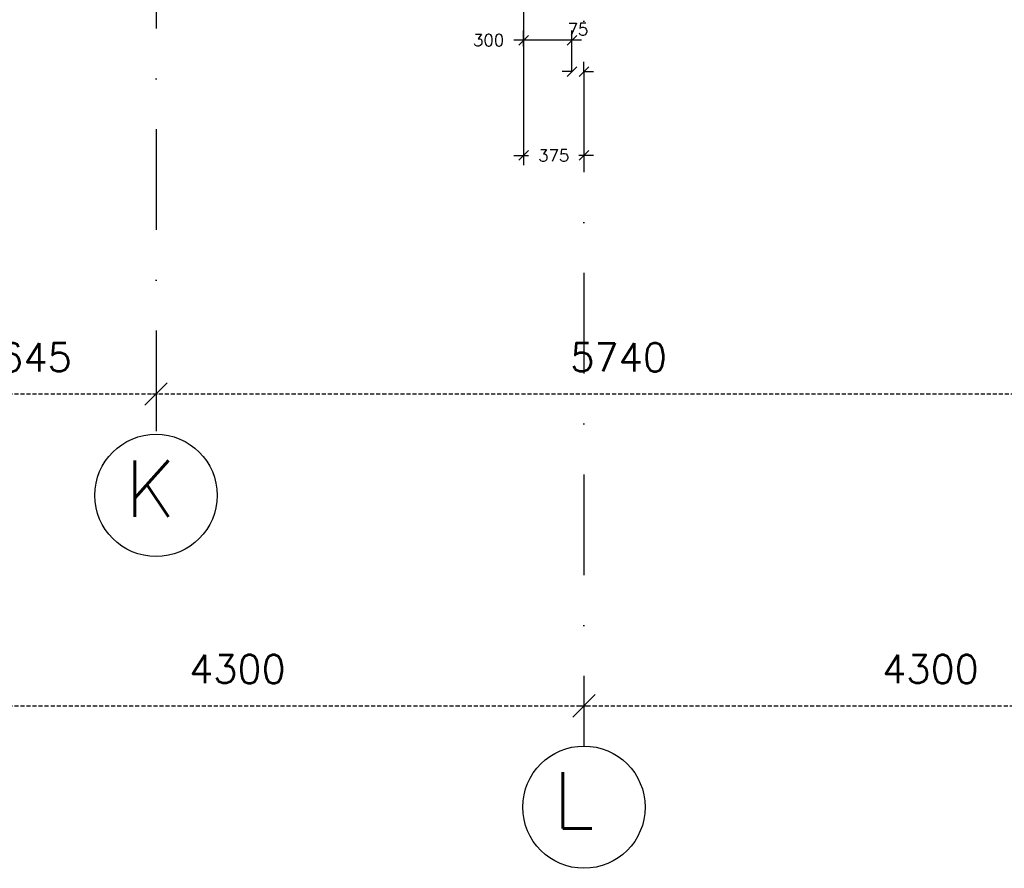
# Model space of a CAD drawing. Extents: x -33344 to 2055880, y -64816 to 121260.
# Tile 44 of 133: x 36184 to 42292, y 24159 to 29426. Entities that reach past the tile are written whole.
import ezdxf

# ---------------------------------------------------------------- set-up
doc = ezdxf.new("R2010")
doc.units = 0
doc.header["$LTSCALE"] = 50
doc.header["$MEASUREMENT"] = 0
doc.header["$PDMODE"] = 3
doc.header["$PDSIZE"] = 0.1
doc.linetypes.add('DASHED', pattern=[0.75, 0.5, -0.25])
doc.linetypes.add('STRAM_0WT$1$DASHDOT', pattern=[25, 12.5, -6.25, 0, -6.25])
doc.layers.get('0').update_dxf_attribs({"linetype": 'CONTINUOUS'})
doc.layers.get('DEFPOINTS').update_dxf_attribs({"linetype": 'CONTINUOUS'})
for name, color, linetype in [('A--M$1A-_F123-', 1, 'CONTINUOUS'), ('STRAM_0WT$0$A--L$7A1-_STR0', 1, 'CONTINUOUS'), ('STRAM_0WT$0$A--L$7A3-_STR0', 3, 'CONTINUOUS'), ('STRAM_0WT$0$A--L$7AC3-_STR', 3, 'STRAM_0WT$1$DASHDOT'), ('STRAM_0WT$1$A--M$1A-_F123-', 1, 'CONTINUOUS'), ('STRAM_0WT$1$A--T$7A8-_STRA', 8, 'STRAM_0WT$1$DASHDOT'), ('XREF', 7, 'CONTINUOUS')]:
    doc.layers.add(name, color=color, linetype=linetype)
doc.styles.add('ALFA-0_25', font='ROMANS')
doc.styles.add('STRAM_0WT$1$HIEMSTRA', font='romans.shx')
doc.dimstyles.new('STANDARD$0', dxfattribs={"dimscale": 30, "dimtxt": 2.5, "dimasz": 2, "dimexe": 2, "dimexo": 0, "dimgap": 2, "dimtad": 1, "dimdec": 0, "dimzin": 0, "dimtxsty": 'ALFA-0_25', "dimblk1": 'OBLIQUE', "dimblk2": 'OBLIQUE', "dimsah": 1, "dimcen": -3, "dimdle": 2, "dimclrd": 1, "dimclre": 1, "dimclrt": 2, "dimazin": 3, "dimtfac": 0.666667, "dimtofl": 0, "dimtmove": 0, "dimatfit": 3, "dimtvp": 0.833333, "dimtolj": 1, "dimtzin": 0})
doc.dimstyles.new('STRAM_0WT$0$STANDARD', dxfattribs={"dimscale": 70, "dimtxt": 2.5, "dimasz": 2, "dimexe": 0.3, "dimexo": 0.3, "dimgap": 2, "dimtad": 1, "dimdec": 0, "dimzin": 0, "dimtxsty": 'STRAM_0WT$1$HIEMSTRA', "dimblk1": 'STRAM_0WT$0$_OBLIQUE', "dimblk2": 'STRAM_0WT$0$_OBLIQUE', "dimsah": 1, "dimcen": -0.09, "dimdle": 0.3, "dimclrd": 1, "dimclre": 1, "dimclrt": 4, "dimazin": 3, "dimtfac": 1, "dimtdec": 4, "dimtix": 1, "dimtofl": 0, "dimtmove": 0, "dimatfit": 3, "dimtvp": 625, "dimtolj": 1, "dimtzin": 0})

# ---------------------------------------------------------------- blocks, each defined once
blk = doc.blocks.new('_OBLIQUE')
at = {"color": 0, "linetype": 'BYBLOCK'}
blk.add_line((-0.5, -0.5), (0.5, 0.5), dxfattribs=at)
blk = doc.blocks.new('*D112')
at = {"layer": 'A--M$1A-_F123-', "color": 1}
for p, q in [((39309.5, 29501.9), (39309.5, 28523.9)), ((39684.5, 28998), (39684.5, 28523.9)), ((39249.5, 28583.9), (39340.5, 28583.9)), ((39744.5, 28583.9), (39653.4, 28583.9))]:
    blk.add_line(p, q, dxfattribs=at)
at = {"layer": 'DEFPOINTS', "color": 0}
for p in [(39309.5, 29501.9), (39684.5, 28998), (39684.5, 28583.9)]:
    blk.add_point(p, dxfattribs=at)
at = {"layer": 'A--M$1A-_F123-', "color": 1, "xscale": 60, "yscale": 60, "zscale": 60, "rotation": 180}
blk.add_blockref('_OBLIQUE', (39309.5, 28583.9), dxfattribs=at)
at = {"layer": 'A--M$1A-_F123-', "color": 1, "xscale": 60, "yscale": 60, "zscale": 60}
blk.add_blockref('_OBLIQUE', (39684.5, 28583.9), dxfattribs=at)
at = {"layer": 'A--M$1A-_F123-', "color": 2, "insert": (39497, 28583.9), "char_height": 75, "attachment_point": 5, "style": 'ALFA-0_25'}
blk.add_mtext('\\A1;375', dxfattribs=at)
blk = doc.blocks.new('*D157')
at = {"layer": 'A--M$1A-_F123-', "color": 1}
for p, q in [((39609.5, 29104.1), (39609.5, 29164.1)), ((39684.5, 29104.1), (39684.5, 29164.1)), ((39609.5, 29104.1), (39549.5, 29104.1)), ((39684.5, 29104.1), (39744.5, 29104.1))]:
    blk.add_line(p, q, dxfattribs=at)
at = {"layer": 'DEFPOINTS', "color": 0}
for p in [(39609.5, 29104.1), (39609.5, 29104.1), (39684.5, 29104.1)]:
    blk.add_point(p, dxfattribs=at)
at = {"layer": 'A--M$1A-_F123-', "color": 1, "xscale": 60, "yscale": 60, "zscale": 60}
blk.add_blockref('_OBLIQUE', (39609.5, 29104.1), dxfattribs=at)
at = {"layer": 'A--M$1A-_F123-', "color": 1, "xscale": 60, "yscale": 60, "zscale": 60, "rotation": 180}
blk.add_blockref('_OBLIQUE', (39684.5, 29104.1), dxfattribs=at)
at = {"layer": 'A--M$1A-_F123-', "color": 2, "insert": (39647, 29366.6), "char_height": 75, "attachment_point": 5, "style": 'ALFA-0_25'}
blk.add_mtext('\\A1;75', dxfattribs=at)
blk = doc.blocks.new('*D158')
at = {"layer": 'A--M$1A-_F123-', "color": 1}
for p, q in [((39309.5, 29260.3), (39309.5, 29359.1)), ((39609.5, 29104.1), (39609.5, 29359.1)), ((39669.5, 29299.1), (39249.5, 29299.1))]:
    blk.add_line(p, q, dxfattribs=at)
at = {"layer": 'DEFPOINTS', "color": 0}
for p in [(39309.5, 29299.1), (39309.5, 29260.3), (39609.5, 29104.1)]:
    blk.add_point(p, dxfattribs=at)
at = {"layer": 'A--M$1A-_F123-', "color": 1, "xscale": 60, "yscale": 60, "zscale": 60, "rotation": 180}
blk.add_blockref('_OBLIQUE', (39309.5, 29299.1), dxfattribs=at)
at = {"layer": 'A--M$1A-_F123-', "color": 1, "xscale": 60, "yscale": 60, "zscale": 60}
blk.add_blockref('_OBLIQUE', (39609.5, 29299.1), dxfattribs=at)
at = {"layer": 'A--M$1A-_F123-', "color": 2, "insert": (39093, 29299.1), "char_height": 75, "attachment_point": 5, "style": 'ALFA-0_25'}
blk.add_mtext('\\A1;300', dxfattribs=at)
blk = doc.blocks.new('STRAM_0WT$0$_OBLIQUE')
at = {"color": 0, "linetype": 'BYBLOCK'}
blk.add_line((-0.5, -0.5), (0.5, 0.5), dxfattribs=at)
blk = doc.blocks.new('*D1910')
at = {"color": 1, "linetype": 'BYBLOCK'}
blk.add_line((-40255.9, -6849.6), (-35913.9, -6849.6), dxfattribs=at)
at = {"layer": 'DEFPOINTS', "color": 0, "linetype": 'BYBLOCK'}
for p in [(-40234.9, -6849.6), (-35934.9, -6849.6), (-35934.9, -6849.6)]:
    blk.add_point(p, dxfattribs=at)
at = {"color": 1, "linetype": 'BYBLOCK', "xscale": 140, "yscale": 140, "zscale": 140, "rotation": 180}
blk.add_blockref('STRAM_0WT$0$_OBLIQUE', (-40234.9, -6849.6), dxfattribs=at)
at = {"color": 1, "linetype": 'BYBLOCK', "xscale": 140, "yscale": 140, "zscale": 140}
blk.add_blockref('STRAM_0WT$0$_OBLIQUE', (-35934.9, -6849.6), dxfattribs=at)
at = {"color": 4, "linetype": 'BYBLOCK', "insert": (-38084.9, -6622.1), "char_height": 175, "attachment_point": 5, "style": 'STRAM_0WT$1$HIEMSTRA'}
blk.add_mtext('\\A1;4300', dxfattribs=at)
blk = doc.blocks.new('*D1911')
at = {"color": 1, "linetype": 'BYBLOCK'}
blk.add_line((-35955.9, -6849.6), (-31613.9, -6849.6), dxfattribs=at)
at = {"layer": 'DEFPOINTS', "color": 0, "linetype": 'BYBLOCK'}
for p in [(-35934.9, -6849.6), (-31634.9, -6849.6), (-31634.9, -6849.6)]:
    blk.add_point(p, dxfattribs=at)
at = {"color": 1, "linetype": 'BYBLOCK', "xscale": 140, "yscale": 140, "zscale": 140, "rotation": 180}
blk.add_blockref('STRAM_0WT$0$_OBLIQUE', (-35934.9, -6849.6), dxfattribs=at)
at = {"color": 1, "linetype": 'BYBLOCK', "xscale": 140, "yscale": 140, "zscale": 140}
blk.add_blockref('STRAM_0WT$0$_OBLIQUE', (-31634.9, -6849.6), dxfattribs=at)
at = {"color": 4, "linetype": 'BYBLOCK', "insert": (-33784.9, -6622.1), "char_height": 175, "attachment_point": 5, "style": 'STRAM_0WT$1$HIEMSTRA'}
blk.add_mtext('\\A1;4300', dxfattribs=at)
blk = doc.blocks.new('*D1913')
at = {"color": 1, "linetype": 'BYBLOCK'}
blk.add_line((-40255.9, -5014.8), (-38568.9, -5014.8), dxfattribs=at)
at = {"layer": 'DEFPOINTS', "color": 0, "linetype": 'BYBLOCK'}
for p in [(-40234.9, -5014.8), (-38589.9, -5014.8), (-38589.9, -5014.8)]:
    blk.add_point(p, dxfattribs=at)
at = {"color": 1, "linetype": 'BYBLOCK', "xscale": 140, "yscale": 140, "zscale": 140, "rotation": 180}
blk.add_blockref('STRAM_0WT$0$_OBLIQUE', (-40234.9, -5014.8), dxfattribs=at)
at = {"color": 1, "linetype": 'BYBLOCK', "xscale": 140, "yscale": 140, "zscale": 140}
blk.add_blockref('STRAM_0WT$0$_OBLIQUE', (-38589.9, -5014.8), dxfattribs=at)
at = {"color": 4, "linetype": 'BYBLOCK', "insert": (-39412.4, -4787.3), "char_height": 175, "attachment_point": 5, "style": 'STRAM_0WT$1$HIEMSTRA'}
blk.add_mtext('\\A1;1645', dxfattribs=at)
blk = doc.blocks.new('*D1935')
at = {"color": 1, "linetype": 'BYBLOCK'}
for p, q in [((-38610.9, -5014.8), (-32828.9, -5014.8)), ((-38589.9, -5020.1), (-38589.9, -5035.8)), ((-32849.9, -5020.1), (-32849.9, -5035.8))]:
    blk.add_line(p, q, dxfattribs=at)
at = {"layer": 'DEFPOINTS', "color": 0, "linetype": 'BYBLOCK'}
for p in [(-38589.9, -4999.1), (-32849.9, -4999.1), (-32849.9, -5014.8)]:
    blk.add_point(p, dxfattribs=at)
at = {"color": 1, "linetype": 'BYBLOCK', "xscale": 140, "yscale": 140, "zscale": 140, "rotation": 180}
blk.add_blockref('STRAM_0WT$0$_OBLIQUE', (-38589.9, -5014.8), dxfattribs=at)
at = {"color": 1, "linetype": 'BYBLOCK', "xscale": 140, "yscale": 140, "zscale": 140}
blk.add_blockref('STRAM_0WT$0$_OBLIQUE', (-32849.9, -5014.8), dxfattribs=at)
at = {"color": 4, "linetype": 'BYBLOCK', "insert": (-35719.9, -4787.3), "char_height": 175, "attachment_point": 5, "style": 'STRAM_0WT$1$HIEMSTRA'}
blk.add_mtext('\\A1;5740', dxfattribs=at)
blk = doc.blocks.new('STRAM_0WT')
at = {"layer": 'STRAM_0WT$0$A--L$7A1-_STR0'}
blk.add_circle((-35934.938, -7708.119), 379.497, dxfattribs=at)
at = {"layer": 'STRAM_0WT$0$A--L$7A3-_STR0'}
blk.add_circle((-38589.938, -5773.032), 379.497, dxfattribs=at)
at = {"layer": 'STRAM_0WT$0$A--L$7AC3-_STR'}
blk.add_line((-38589.938, 89008.057), (-38589.938, -5393.534), dxfattribs=at)
at = {"layer": 'STRAM_0WT$1$A--T$7A8-_STRA', "color": 8}
blk.add_line((-35934.938, 28110.192), (-35934.938, -7328.621), dxfattribs=at)
at = {"layer": 'STRAM_0WT$0$A--L$7A3-_STR0', "style": 'STRAM_0WT$1$HIEMSTRA'}
for s, p in [('K', (-38781.686, -5906.234)), ('L', (-36126.686, -7841.321))]:
    blk.add_text(s, height=350, dxfattribs=at).set_placement(p)
at = {"layer": 'STRAM_0WT$1$A--M$1A-_F123-'}
for base, p1, p2, picture, middle, set_off in [((-38589.938, -5143.534), (-40234.938, -5143.534), (-38589.938, -5143.534), '*D1913', (-39412.438, -4916.034), (0, -128.751)), ((-32849.938, -5143.534), (-38589.938, -5127.81), (-32849.938, -5127.81), '*D1935', (-35719.938, -4916.034), (0, -128.751)), ((-35934.938, -7078.621), (-40234.938, -7078.621), (-35934.938, -7078.621), '*D1910', (-38084.938, -6851.121), (0, -229.069)), ((-31634.938, -7078.621), (-35934.938, -7078.621), (-31634.938, -7078.621), '*D1911', (-33784.938, -6851.121), (0, -229.069))]:
    dim = blk.add_linear_dim(base=base, p1=p1, p2=p2, dimstyle='STRAM_0WT$0$STANDARD', dxfattribs=at)
    dim.commit()
    dim.dimension.update_dxf_attribs({"geometry": picture, "text_midpoint": middle, "insert": set_off})

msp = doc.modelspace()

# ---------------------------------------------------------------- block references
at = {"layer": 'XREF', "linetype": 'DASHED', "ltscale": 20}
msp.add_blockref('STRAM_0WT', (75619.4, 32246.9), dxfattribs=at)

# ---------------------------------------------------------------- dimensions: what is measured, and where the dimension line sits
at = {"layer": 'A--M$1A-_F123-'}
for base, p1, p2, picture, middle in [((39684.5, 28583.9), (39309.5, 29501.9), (39684.5, 28998), '*D112', (39497, 28583.9)), ((39309.5, 29299.1), (39609.5, 29104.1), (39309.5, 29260.3), '*D158', (39093, 29299.1))]:
    dim = msp.add_linear_dim(base=base, p1=p1, p2=p2, dimstyle='STANDARD$0', dxfattribs=at)
    dim.commit()
    dim.dimension.update_dxf_attribs({"geometry": picture, "text_midpoint": middle, "dimtype": 160})
dim = msp.add_linear_dim(base=(39609.5, 29104.1), p1=(39684.5, 29104.1), p2=(39609.5, 29104.1), dimstyle='STANDARD$0', dxfattribs=at)
dim.commit()
dim.dimension.update_dxf_attribs({"geometry": '*D157', "text_midpoint": (39647, 29366.6)})

doc.saveas('drawing.dxf')
